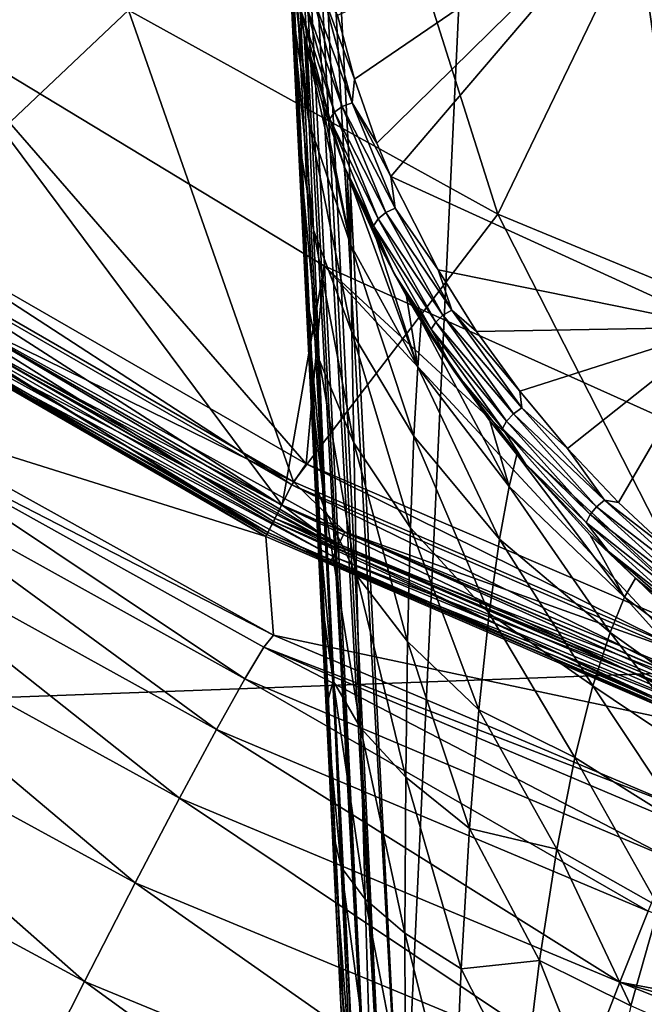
# Model space of a CAD drawing. Header units: metres. Extents: x -109 to 109, y -144 to 54.
# Tile 78 of 150: x -12.71 to -8.95, y -51.08 to -45.15. Entities that reach past the tile are written whole.
import ezdxf

# ---------------------------------------------------------------- set-up
doc = ezdxf.new("R2010")
doc.units = ezdxf.units.M
doc.layers.add('solid_20062313_XXX', color=7, linetype='CONTINUOUS')

msp = doc.modelspace()

# ---------------------------------------------------------------- linework, layer by layer
at = {"layer": 'solid_20062313_XXX'}
for points in [[(-18.923677, -35.040936, -19.255531), (-0.037755, -34.693718, -19.326387), (-0.037755, -48.760548, -19.140852)], [(-18.923677, -49.454903, -19.060717), (-18.923677, -35.040936, -19.255531), (-0.037755, -48.760548, -19.140852)], [(-11.253239, -38.902714, 78.197151), (-11.295163, -38.906826, 78.140244), (-10.579098, -52.569576, 78.6259)], [(-11.203801, -38.898468, 78.247452), (-11.253239, -38.902714, 78.197151), (-10.492484, -52.563084, 78.705673)], [(-11.253239, -38.902714, 78.197151), (-10.579098, -52.569576, 78.6259), (-10.492484, -52.563084, 78.705673)], [(-11.147755, -38.894165, 78.290268), (-11.203801, -38.898468, 78.247452), (-10.492484, -52.563084, 78.705673)], [(-11.147755, -38.894165, 78.290268), (-10.402164, -52.308434, 78.755814), (-11.086201, -38.890335, 78.324753)], [(-11.147755, -38.894165, 78.290268), (-10.492484, -52.563084, 78.705673), (-10.402164, -52.308434, 78.755814)], [(-10.402164, -52.308434, 78.755814), (-9.775274, -38.889683, 78.899155), (-11.086201, -38.890335, 78.324753)], [(-7.881042, -52.555065, 79.652817), (-9.775274, -38.889683, 78.899155), (-10.402164, -52.308434, 78.755814)], [(-7.881042, -52.555065, 79.652817), (-8.434456, -38.889347, 79.400658), (-9.775274, -38.889683, 78.899155)], [(-11.367565, -38.917492, 77.942955), (-11.372429, -38.920265, 77.872513), (-10.685364, -52.58062, 78.417473)], [(-10.785882, -50.827209, 71.185501), (-10.749084, -51.57029, 78.271935), (-11.372429, -38.920265, 77.872513)], [(-10.685364, -52.58062, 78.417473), (-11.372429, -38.920265, 77.872513), (-10.749084, -51.57029, 78.271935)], [(-10.825106, -50.03149, 70.615822), (-10.785882, -50.827209, 71.185501), (-11.372429, -38.920265, 77.872513)], [(-10.861761, -49.287914, 70.021667), (-10.825106, -50.03149, 70.615822), (-11.372429, -38.920265, 77.872513)], [(-10.896042, -48.592545, 69.403336), (-10.861761, -49.287914, 70.021667), (-11.372429, -38.920265, 77.872513)], [(-10.927948, -47.945374, 68.763168), (-10.896042, -48.592545, 69.403336), (-11.372429, -38.920265, 77.872513)], [(-10.957494, -47.3461, 68.102982), (-10.927948, -47.945374, 68.763168), (-11.372429, -38.920265, 77.872513)], [(-10.984701, -46.794304, 67.424828), (-10.957494, -47.3461, 68.102982), (-11.372429, -38.920265, 77.872513)], [(-11.032178, -45.831543, 66.022934), (-10.984701, -46.794304, 67.424828), (-11.372429, -38.920265, 77.872513)], [(-11.070583, -45.052883, 64.569382), (-11.032178, -45.831543, 66.022934), (-11.372429, -38.920265, 77.872513)], [(-11.352905, -38.914295, 78.011703), (-11.367565, -38.917492, 77.942955), (-10.685364, -52.58062, 78.417473)], [(-11.328504, -38.910702, 78.078224), (-11.352905, -38.914295, 78.011703), (-10.644606, -52.575531, 78.528023)], [(-11.352905, -38.914295, 78.011703), (-10.685364, -52.58062, 78.417473), (-10.644606, -52.575531, 78.528023)], [(-11.295163, -38.906826, 78.140244), (-11.328504, -38.910702, 78.078224), (-10.579098, -52.569576, 78.6259)], [(-11.328504, -38.910702, 78.078224), (-10.644606, -52.575531, 78.528023), (-10.579098, -52.569576, 78.6259)], [(-6.830996, -45.22459, 63.887486), (-8.971278, -44.328865, 63.88702), (-7.728386, -42.175247, 65.942947)], [(-10.832715, -43.149166, 63.046638), (-12.051923, -45.089523, 60.597317), (-9.828606, -46.31831, 60.597317)], [(-8.834315, -44.253643, 63.046638), (-10.832715, -43.149166, 63.046638), (-9.828606, -46.31831, 60.597317)], [(-12.051923, -45.089523, 60.597317), (-14.12368, -43.619534, 60.597317), (-13.54108, -46.497234, 57.917698)], [(-8.834315, -44.253643, 63.046638), (-9.828606, -46.31831, 60.597317), (-7.481688, -47.290436, 60.597317)], [(-10.691954, -45.504677, 62.040375), (-10.793217, -45.119869, 62.351589), (-8.971278, -44.328865, 63.88702)], [(-10.557144, -45.890202, 61.73341), (-10.691954, -45.504677, 62.040375), (-8.971278, -44.328865, 63.88702)], [(-10.472834, -46.092464, 61.574272), (-10.557144, -45.890202, 61.73341), (-8.971278, -44.328865, 63.88702)], [(-8.488545, -46.999413, 61.57909), (-10.472834, -46.092464, 61.574272), (-8.971278, -44.328865, 63.88702)], [(-8.488545, -46.999413, 61.57909), (-8.971278, -44.328865, 63.88702), (-6.830996, -45.22459, 63.887486)], [(-10.965374, -45.771496, 63.877079), (-11.070583, -45.052883, 64.569382), (-11.099886, -44.458984, 63.08667)], [(-11.064218, -44.847057, 62.767883), (-10.965374, -45.771496, 63.877079), (-11.099886, -44.458984, 63.08667)], [(-11.064218, -44.847057, 62.767883), (-10.994859, -45.239616, 62.450756), (-10.965374, -45.771496, 63.877079)], [(-11.014176, -45.089638, 62.505615), (-10.994859, -45.239616, 62.450756), (-11.064218, -44.847057, 62.767883)], [(-10.87794, -45.003967, 62.433331), (-10.706648, -45.648815, 61.912018), (-10.937652, -45.020908, 62.43985)], [(-10.87794, -45.003967, 62.433331), (-10.793217, -45.119869, 62.351589), (-10.691954, -45.504677, 62.040375)], [(-10.87794, -45.003967, 62.433331), (-10.691954, -45.504677, 62.040375), (-10.706648, -45.648815, 61.912018)], [(-10.938631, -46.413906, 65.277435), (-11.032178, -45.831543, 66.022934), (-11.070583, -45.052883, 64.569382)], [(-10.965374, -45.771496, 63.877079), (-10.938631, -46.413906, 65.277435), (-11.070583, -45.052883, 64.569382)], [(-10.985845, -45.051212, 62.46542), (-10.812295, -45.704567, 61.937233), (-11.014176, -45.089638, 62.505615)], [(-10.937652, -45.020908, 62.43985), (-10.765074, -45.670597, 61.914619), (-10.985845, -45.051212, 62.46542)], [(-10.765074, -45.670597, 61.914619), (-10.812295, -45.704567, 61.937233), (-10.985845, -45.051212, 62.46542)], [(-10.706648, -45.648815, 61.912018), (-10.765074, -45.670597, 61.914619), (-10.937652, -45.020908, 62.43985)], [(-12.051923, -45.089523, 60.597317), (-13.54108, -46.497234, 57.917698), (-11.059366, -47.93005, 57.917698)], [(-9.828606, -46.31831, 60.597317), (-12.051923, -45.089523, 60.597317), (-11.059366, -47.93005, 57.917698)], [(-11.014176, -45.089638, 62.505615), (-10.840137, -45.744843, 61.975933), (-10.994859, -45.239616, 62.450756)], [(-10.812295, -45.704567, 61.937233), (-10.840137, -45.744843, 61.975933), (-11.014176, -45.089638, 62.505615)], [(-11.126717, -48.070873, 44.400002), (-13.624422, -46.629223, 44.400002), (-13.292785, -45.166759, 44.400002)], [(-13.292641, -45.166885, 43.900002), (-13.452832, -46.398331, 43.900002), (-10.982785, -47.821785, 43.900002)], [(-13.292785, -45.166759, 44.400002), (-13.292641, -45.166885, 43.900002), (-10.874597, -46.628613, 43.900002)], [(-10.874592, -46.628632, 44.400002), (-13.292785, -45.166759, 44.400002), (-10.874597, -46.628613, 43.900002)], [(-11.126717, -48.070873, 44.400002), (-13.292785, -45.166759, 44.400002), (-10.874592, -46.628632, 44.400002)], [(-10.874597, -46.628613, 43.900002), (-13.292641, -45.166885, 43.900002), (-10.982785, -47.821785, 43.900002)], [(-10.994859, -45.239616, 62.450756), (-10.985235, -45.282654, 62.416325), (-10.965374, -45.771496, 63.877079)], [(-10.840137, -45.744843, 61.975933), (-10.985235, -45.282654, 62.416325), (-10.994859, -45.239616, 62.450756)], [(-10.713268, -46.504326, 63.166134), (-10.965374, -45.771496, 63.877079), (-10.985235, -45.282654, 62.416325)], [(-10.713268, -46.504326, 63.166134), (-10.985235, -45.282654, 62.416325), (-10.884894, -45.656334, 62.119965)], [(-10.840137, -45.744843, 61.975933), (-10.884894, -45.656334, 62.119965), (-10.985235, -45.282654, 62.416325)], [(-10.706648, -45.648815, 61.912018), (-10.691954, -45.504677, 62.040375), (-10.557144, -45.890202, 61.73341)], [(-10.754131, -46.030262, 61.828075), (-10.713268, -46.504326, 63.166134), (-10.884894, -45.656334, 62.119965)], [(-10.840137, -45.744843, 61.975933), (-10.754131, -46.030262, 61.828075), (-10.884894, -45.656334, 62.119965)], [(-10.706648, -45.648815, 61.912018), (-10.447544, -46.282024, 61.413113), (-10.765074, -45.670597, 61.914619)], [(-10.706648, -45.648815, 61.912018), (-10.557144, -45.890202, 61.73341), (-10.472834, -46.092464, 61.574272)], [(-10.706648, -45.648815, 61.912018), (-10.472834, -46.092464, 61.574272), (-10.447544, -46.282024, 61.413113)], [(-10.812295, -45.704567, 61.937233), (-10.549841, -46.34597, 61.431873), (-10.840137, -45.744843, 61.975933)], [(-10.765074, -45.670597, 61.914619), (-10.504066, -46.308468, 61.412048), (-10.812295, -45.704567, 61.937233)], [(-10.504066, -46.308468, 61.412048), (-10.549841, -46.34597, 61.431873), (-10.812295, -45.704567, 61.937233)], [(-10.447544, -46.282024, 61.413113), (-10.504066, -46.308468, 61.412048), (-10.765074, -45.670597, 61.914619)], [(-10.706995, -47.029633, 64.542946), (-10.938631, -46.413906, 65.277435), (-10.965374, -45.771496, 63.877079)], [(-10.713268, -46.504326, 63.166134), (-10.706995, -47.029633, 64.542946), (-10.965374, -45.771496, 63.877079)], [(-10.840137, -45.744843, 61.975933), (-10.576945, -46.388042, 61.469158), (-10.754131, -46.030262, 61.828075)], [(-10.549841, -46.34597, 61.431873), (-10.576945, -46.388042, 61.469158), (-10.840137, -45.744843, 61.975933)], [(-10.905388, -47.196476, 66.60202), (-10.984701, -46.794304, 67.424828), (-11.032178, -45.831543, 66.022934)], [(-10.938631, -46.413906, 65.277435), (-10.905388, -47.196476, 66.60202), (-11.032178, -45.831543, 66.022934)], [(-10.754131, -46.030262, 61.828075), (-10.73632, -46.075264, 61.79327), (-10.713268, -46.504326, 63.166134)], [(-10.576945, -46.388042, 61.469158), (-10.73632, -46.075264, 61.79327), (-10.754131, -46.030262, 61.828075)], [(-10.73632, -46.075264, 61.79327), (-10.715452, -46.126598, 61.753632), (-10.713268, -46.504326, 63.166134)], [(-10.451612, -46.679478, 61.322388), (-10.715452, -46.126598, 61.753632), (-10.73632, -46.075264, 61.79327)], [(-10.576945, -46.388042, 61.469158), (-10.451612, -46.679478, 61.322388), (-10.73632, -46.075264, 61.79327)], [(-10.311447, -47.239311, 62.485008), (-10.713268, -46.504326, 63.166134), (-10.715452, -46.126598, 61.753632)], [(-10.311447, -47.239311, 62.485008), (-10.715452, -46.126598, 61.753632), (-10.559753, -46.471645, 61.489391)], [(-10.451612, -46.679478, 61.322388), (-10.559753, -46.471645, 61.489391), (-10.715452, -46.126598, 61.753632)], [(-10.188372, -46.653275, 61.139942), (-10.472834, -46.092464, 61.574272), (-8.488545, -46.999413, 61.57909)], [(-10.447544, -46.282024, 61.413113), (-10.472834, -46.092464, 61.574272), (-10.188372, -46.653275, 61.139942)], [(-10.504066, -46.308468, 61.412048), (-10.159308, -46.927189, 60.937016), (-10.549841, -46.34597, 61.431873)], [(-10.447544, -46.282024, 61.413113), (-10.105268, -46.896294, 60.941498), (-10.504066, -46.308468, 61.412048)], [(-10.105268, -46.896294, 60.941498), (-10.159308, -46.927189, 60.937016), (-10.504066, -46.308468, 61.412048)], [(-10.447544, -46.282024, 61.413113), (-10.188372, -46.653275, 61.139942), (-10.105268, -46.896294, 60.941498)], [(-9.828606, -46.31831, 60.597317), (-11.059366, -47.93005, 57.917698), (-8.42811, -49.06506, 57.917698)], [(-10.549841, -46.34597, 61.431873), (-10.203195, -46.968082, 60.954235), (-10.576945, -46.388042, 61.469158)], [(-10.159308, -46.927189, 60.937016), (-10.203195, -46.968082, 60.954235), (-10.549841, -46.34597, 61.431873)], [(-7.481688, -47.290436, 60.597317), (-9.828606, -46.31831, 60.597317), (-8.42811, -49.06506, 57.917698)], [(-13.552582, -46.514702, 43.876331), (-11.068769, -47.94873, 43.876331), (-13.452832, -46.398331, 43.900002)], [(-11.068769, -47.94873, 43.876331), (-10.982785, -47.821785, 43.900002), (-13.452832, -46.398331, 43.900002)], [(-10.695786, -47.694839, 65.86631), (-10.905388, -47.196476, 66.60202), (-10.938631, -46.413906, 65.277435)], [(-10.706995, -47.029633, 64.542946), (-10.695786, -47.694839, 65.86631), (-10.938631, -46.413906, 65.277435)], [(-10.576945, -46.388042, 61.469158), (-10.22933, -47.011894, 60.990185), (-10.451612, -46.679478, 61.322388)], [(-10.203195, -46.968082, 60.954235), (-10.22933, -47.011894, 60.990185), (-10.576945, -46.388042, 61.469158)], [(-10.378729, -46.812672, 61.232212), (-10.311447, -47.239311, 62.485008), (-10.559753, -46.471645, 61.489391)], [(-10.451612, -46.679478, 61.322388), (-10.378729, -46.812672, 61.232212), (-10.559753, -46.471645, 61.489391)], [(-13.628277, -46.629787, 43.807476), (-11.13059, -48.071827, 43.807476), (-13.552582, -46.514702, 43.876331)], [(-11.13059, -48.071827, 43.807476), (-11.068769, -47.94873, 43.876331), (-13.552582, -46.514702, 43.876331)], [(-13.181622, -46.887432, 57.664677), (-11.059366, -47.93005, 57.917698), (-13.54108, -46.497234, 57.917698)], [(-10.333957, -47.654659, 63.83448), (-10.706995, -47.029633, 64.542946), (-10.713268, -46.504326, 63.166134)], [(-10.311447, -47.239311, 62.485008), (-10.333957, -47.654659, 63.83448), (-10.713268, -46.504326, 63.166134)], [(-13.688867, -46.721909, 43.699963), (-11.180076, -48.170361, 43.699963), (-13.628277, -46.629787, 43.807476)], [(-11.180076, -48.170361, 43.699963), (-11.13059, -48.071827, 43.807476), (-13.628277, -46.629787, 43.807476)], [(-13.23432, -46.971298, 44.415329), (-13.624422, -46.629223, 44.400002), (-11.126717, -48.070873, 44.400002)], [(-8.478273, -49.212902, 44.400002), (-11.126717, -48.070873, 44.400002), (-10.874592, -46.628632, 44.400002)], [(-10.874597, -46.628613, 43.900002), (-10.982785, -47.821785, 43.900002), (-8.362534, -48.949402, 43.900002)], [(-8.298294, -47.788181, 43.900002), (-10.874597, -46.628613, 43.900002), (-8.362534, -48.949402, 43.900002)], [(-10.874592, -46.628632, 44.400002), (-10.874597, -46.628613, 43.900002), (-8.298294, -47.788181, 43.900002)], [(-8.297633, -47.788418, 44.400002), (-10.874592, -46.628632, 44.400002), (-8.298294, -47.788181, 43.900002)], [(-8.478273, -49.212902, 44.400002), (-10.874592, -46.628632, 44.400002), (-8.297633, -47.788418, 44.400002)], [(-9.956794, -47.024467, 60.85825), (-10.188372, -46.653275, 61.139942), (-8.488545, -46.999413, 61.57909)], [(-10.105268, -46.896294, 60.941498), (-10.188372, -46.653275, 61.139942), (-9.956794, -47.024467, 60.85825)], [(-13.736742, -46.794735, 44.601746), (-11.219172, -48.248253, 44.601746), (-13.676782, -46.70356, 57.106159)], [(-13.728603, -46.782326, 43.563995), (-11.21253, -48.234982, 43.563995), (-13.688867, -46.721909, 43.699963)], [(-11.21253, -48.234982, 43.563995), (-11.180076, -48.170361, 43.699963), (-13.688867, -46.721909, 43.699963)], [(-11.219172, -48.248253, 44.601746), (-11.170199, -48.150734, 57.106159), (-13.676782, -46.70356, 57.106159)], [(-13.225986, -46.958035, 57.39056), (-13.676782, -46.70356, 57.106159), (-11.170199, -48.150734, 57.106159)], [(-10.092505, -47.26342, 60.878555), (-10.378729, -46.812672, 61.232212), (-10.451612, -46.679478, 61.322388)], [(-10.22933, -47.011894, 60.990185), (-10.092505, -47.26342, 60.878555), (-10.451612, -46.679478, 61.322388)], [(-13.728603, -46.782326, 43.563995), (-13.743708, -46.805294, 43.41309), (-11.224865, -48.259548, 43.41309)], [(-13.728603, -46.782326, 43.563995), (-11.224865, -48.259548, 43.41309), (-11.21253, -48.234982, 43.563995)], [(-13.572325, -47.522587, 23.907578), (-11.224865, -48.259548, 43.41309), (-13.743708, -46.805294, 43.41309)], [(-13.292034, -47.063152, 44.524673), (-11.219172, -48.248253, 44.601746), (-13.736742, -46.794735, 44.601746)], [(-10.866047, -48.106152, 67.840324), (-10.957494, -47.3461, 68.102982), (-10.984701, -46.794304, 67.424828)], [(-10.905388, -47.196476, 66.60202), (-10.866047, -48.106152, 67.840324), (-10.984701, -46.794304, 67.424828)], [(-10.378729, -46.812672, 61.232212), (-10.290291, -46.96254, 61.120407), (-10.311447, -47.239311, 62.485008)], [(-10.092505, -47.26342, 60.878555), (-10.290291, -46.96254, 61.120407), (-10.378729, -46.812672, 61.232212)], [(-13.225986, -46.958035, 57.39056), (-10.786079, -48.306522, 57.39056), (-13.181622, -46.887432, 57.664677)], [(-13.181622, -46.887432, 57.664677), (-10.7499, -48.231396, 57.664677), (-11.059366, -47.93005, 57.917698)], [(-10.786079, -48.306522, 57.39056), (-10.7499, -48.231396, 57.664677), (-13.181622, -46.887432, 57.664677)], [(-10.105268, -46.896294, 60.941498), (-9.684162, -47.484882, 60.502033), (-10.159308, -46.927189, 60.937016)], [(-10.105268, -46.896294, 60.941498), (-9.956794, -47.024467, 60.85825), (-9.696264, -47.38443, 60.589878)], [(-10.105268, -46.896294, 60.941498), (-9.696264, -47.38443, 60.589878), (-9.684162, -47.484882, 60.502033)], [(-13.225986, -46.958035, 57.39056), (-11.170199, -48.150734, 57.106159), (-10.786079, -48.306522, 57.39056)], [(-9.761241, -47.957695, 61.855686), (-10.311447, -47.239311, 62.485008), (-10.290291, -46.96254, 61.120407)], [(-9.761241, -47.957695, 61.855686), (-10.290291, -46.96254, 61.120407), (-9.877887, -47.562538, 60.681293)], [(-10.092505, -47.26342, 60.878555), (-9.877887, -47.562538, 60.681293), (-10.290291, -46.96254, 61.120407)], [(-10.159308, -46.927189, 60.937016), (-9.735141, -47.520058, 60.494354), (-10.203195, -46.968082, 60.954235)], [(-9.684162, -47.484882, 60.502033), (-9.735141, -47.520058, 60.494354), (-10.159308, -46.927189, 60.937016)], [(-13.269002, -47.026497, 44.459141), (-10.821159, -48.379368, 44.459141), (-13.292034, -47.063152, 44.524673)], [(-13.23432, -46.971298, 44.415329), (-10.792875, -48.320637, 44.415329), (-13.269002, -47.026497, 44.459141)], [(-10.792875, -48.320637, 44.415329), (-10.821159, -48.379368, 44.459141), (-13.269002, -47.026497, 44.459141)], [(-13.23432, -46.971298, 44.415329), (-11.126717, -48.070873, 44.400002), (-10.792875, -48.320637, 44.415329)], [(-10.203195, -46.968082, 60.954235), (-9.776698, -47.564205, 60.509144), (-10.22933, -47.011894, 60.990185)], [(-10.22933, -47.011894, 60.990185), (-9.801641, -47.609688, 60.543846), (-10.092505, -47.26342, 60.878555)], [(-9.776698, -47.564205, 60.509144), (-9.801641, -47.609688, 60.543846), (-10.22933, -47.011894, 60.990185)], [(-9.735141, -47.520058, 60.494354), (-9.776698, -47.564205, 60.509144), (-10.203195, -46.968082, 60.954235)], [(-9.696264, -47.38443, 60.589878), (-9.956794, -47.024467, 60.85825), (-8.488545, -46.999413, 61.57909)], [(-9.409973, -47.729248, 60.337818), (-9.696264, -47.38443, 60.589878), (-8.488545, -46.999413, 61.57909)], [(-9.102395, -48.054871, 60.105053), (-9.409973, -47.729248, 60.337818), (-8.488545, -46.999413, 61.57909)], [(-8.778256, -48.35807, 59.89397), (-9.102395, -48.054871, 60.105053), (-8.488545, -46.999413, 61.57909)], [(-13.292034, -47.063152, 44.524673), (-10.839943, -48.418373, 44.524673), (-11.219172, -48.248253, 44.601746)], [(-10.821159, -48.379368, 44.459141), (-10.839943, -48.418373, 44.524673), (-13.292034, -47.063152, 44.524673)], [(-10.355042, -48.206718, 65.151474), (-10.695786, -47.694839, 65.86631), (-10.706995, -47.029633, 64.542946)], [(-10.333957, -47.654659, 63.83448), (-10.355042, -48.206718, 65.151474), (-10.706995, -47.029633, 64.542946)], [(-10.678971, -48.492264, 67.12352), (-10.866047, -48.106152, 67.840324), (-10.905388, -47.196476, 66.60202)], [(-10.695786, -47.694839, 65.86631), (-10.678971, -48.492264, 67.12352), (-10.905388, -47.196476, 66.60202)], [(-9.818624, -48.275204, 63.175625), (-10.333957, -47.654659, 63.83448), (-10.311447, -47.239311, 62.485008)], [(-9.761241, -47.957695, 61.855686), (-9.818624, -48.275204, 63.175625), (-10.311447, -47.239311, 62.485008)], [(-9.662398, -47.82177, 60.465805), (-9.877887, -47.562538, 60.681293), (-10.092505, -47.26342, 60.878555)], [(-9.801641, -47.609688, 60.543846), (-9.662398, -47.82177, 60.465805), (-10.092505, -47.26342, 60.878555)], [(-10.866047, -48.106152, 67.840324), (-10.927948, -47.945374, 68.763168), (-10.957494, -47.3461, 68.102982)], [(-9.684162, -47.484882, 60.502033), (-9.696264, -47.38443, 60.589878), (-9.409973, -47.729248, 60.337818)], [(-9.684162, -47.484882, 60.502033), (-9.187913, -48.041119, 60.100266), (-9.735141, -47.520058, 60.494354)], [(-9.684162, -47.484882, 60.502033), (-9.409973, -47.729248, 60.337818), (-9.187913, -48.041119, 60.100266)], [(-13.640981, -47.587685, 23.035061), (-11.178526, -48.854813, 23.821781), (-13.572325, -47.522587, 23.907578)], [(-13.572325, -47.522587, 23.907578), (-11.178526, -48.854813, 23.821781), (-11.224865, -48.259548, 43.41309)], [(-9.735141, -47.520058, 60.494354), (-9.235204, -48.080421, 60.089603), (-9.776698, -47.564205, 60.509144)], [(-9.187913, -48.041119, 60.100266), (-9.235204, -48.080421, 60.089603), (-9.735141, -47.520058, 60.494354)], [(-11.352686, -49.117188, 22.119818), (-13.640981, -47.587685, 23.035061), (-13.781066, -47.767632, 22.187572)], [(-11.236856, -48.926395, 22.958673), (-11.178526, -48.854813, 23.821781), (-13.640981, -47.587685, 23.035061)], [(-11.352686, -49.117188, 22.119818), (-11.236856, -48.926395, 22.958673), (-13.640981, -47.587685, 23.035061)], [(-9.714385, -47.766811, 60.535053), (-9.761241, -47.957695, 61.855686), (-9.877887, -47.562538, 60.681293)], [(-9.662398, -47.82177, 60.465805), (-9.714385, -47.766811, 60.535053), (-9.877887, -47.562538, 60.681293)], [(-9.776698, -47.564205, 60.509144), (-9.273968, -48.127701, 60.102135), (-9.801641, -47.609688, 60.543846)], [(-9.801641, -47.609688, 60.543846), (-9.297494, -48.17477, 60.135689), (-9.662398, -47.82177, 60.465805)], [(-9.273968, -48.127701, 60.102135), (-9.297494, -48.17477, 60.135689), (-9.801641, -47.609688, 60.543846)], [(-9.235204, -48.080421, 60.089603), (-9.273968, -48.127701, 60.102135), (-9.776698, -47.564205, 60.509144)], [(-9.880986, -48.723019, 64.481354), (-10.355042, -48.206718, 65.151474), (-10.333957, -47.654659, 63.83448)], [(-9.818624, -48.275204, 63.175625), (-9.880986, -48.723019, 64.481354), (-10.333957, -47.654659, 63.83448)], [(-10.372243, -48.893082, 66.421829), (-10.678971, -48.492264, 67.12352), (-10.695786, -47.694839, 65.86631)], [(-10.355042, -48.206718, 65.151474), (-10.372243, -48.893082, 66.421829), (-10.695786, -47.694839, 65.86631)], [(-9.187913, -48.041119, 60.100266), (-9.409973, -47.729248, 60.337818), (-9.102395, -48.054871, 60.105053)], [(-11.52324, -49.422592, 21.325378), (-13.781066, -47.767632, 22.187572), (-13.989144, -48.057999, 21.385931)], [(-11.52324, -49.422592, 21.325378), (-11.352686, -49.117188, 22.119818), (-13.781066, -47.767632, 22.187572)], [(-9.065693, -48.625351, 61.230476), (-9.761241, -47.957695, 61.855686), (-9.714385, -47.766811, 60.535053)], [(-9.065693, -48.625351, 61.230476), (-9.714385, -47.766811, 60.535053), (-9.272731, -48.25119, 60.196018)], [(-9.662398, -47.82177, 60.465805), (-9.272731, -48.25119, 60.196018), (-9.714385, -47.766811, 60.535053)], [(-11.068769, -47.94873, 43.876331), (-8.435269, -49.084713, 43.876331), (-10.982785, -47.821785, 43.900002)], [(-8.435269, -49.084713, 43.876331), (-8.362534, -48.949402, 43.900002), (-10.982785, -47.821785, 43.900002)], [(-9.164186, -48.348709, 60.089241), (-9.272731, -48.25119, 60.196018), (-9.662398, -47.82177, 60.465805)], [(-9.297494, -48.17477, 60.135689), (-9.164186, -48.348709, 60.089241), (-9.662398, -47.82177, 60.465805)], [(-11.13059, -48.071827, 43.807476), (-8.482382, -49.214153, 43.807476), (-11.068769, -47.94873, 43.876331)], [(-8.482382, -49.214153, 43.807476), (-8.435269, -49.084713, 43.876331), (-11.068769, -47.94873, 43.876331)], [(-10.7499, -48.231396, 57.664677), (-8.42811, -49.06506, 57.917698), (-11.059366, -47.93005, 57.917698)], [(-10.821117, -49.12912, 68.984634), (-10.896042, -48.592545, 69.403336), (-10.927948, -47.945374, 68.763168)], [(-10.866047, -48.106152, 67.840324), (-10.821117, -49.12912, 68.984634), (-10.927948, -47.945374, 68.763168)], [(-9.153724, -48.839016, 62.445713), (-9.818624, -48.275204, 63.175625), (-9.761241, -47.957695, 61.855686)], [(-9.065693, -48.625351, 61.230476), (-9.153724, -48.839016, 62.445713), (-9.761241, -47.957695, 61.855686)], [(-11.744421, -49.835278, 20.594442), (-13.989144, -48.057999, 21.385931), (-14.260105, -48.451656, 20.649824)], [(-11.744421, -49.835278, 20.594442), (-11.52324, -49.422592, 21.325378), (-13.989144, -48.057999, 21.385931)], [(-11.180076, -48.170361, 43.699963), (-8.520094, -49.317764, 43.699963), (-11.13059, -48.071827, 43.807476)], [(-8.520094, -49.317764, 43.699963), (-8.482382, -49.214153, 43.807476), (-11.13059, -48.071827, 43.807476)], [(-10.792875, -48.320637, 44.415329), (-11.126717, -48.070873, 44.400002), (-8.478273, -49.212902, 44.400002)], [(-9.235204, -48.080421, 60.089603), (-8.662274, -48.601032, 59.729839), (-9.273968, -48.127701, 60.102135)], [(-9.187913, -48.041119, 60.100266), (-8.619435, -48.55769, 59.743294), (-9.235204, -48.080421, 60.089603)], [(-8.619435, -48.55769, 59.743294), (-8.662274, -48.601032, 59.729839), (-9.235204, -48.080421, 60.089603)], [(-9.187913, -48.041119, 60.100266), (-9.102395, -48.054871, 60.105053), (-8.778256, -48.35807, 59.89397)], [(-9.187913, -48.041119, 60.100266), (-8.778256, -48.35807, 59.89397), (-8.619435, -48.55769, 59.743294)], [(-11.219172, -48.248253, 44.601746), (-8.549879, -49.39967, 44.601746), (-11.170199, -48.150734, 57.106159)], [(-8.549879, -49.39967, 44.601746), (-8.512573, -49.297119, 57.106159), (-11.170199, -48.150734, 57.106159)], [(-10.786079, -48.306522, 57.39056), (-11.170199, -48.150734, 57.106159), (-8.512573, -49.297119, 57.106159)], [(-10.6562, -49.412498, 68.303909), (-10.821117, -49.12912, 68.984634), (-10.866047, -48.106152, 67.840324)], [(-10.678971, -48.492264, 67.12352), (-10.6562, -49.412498, 68.303909), (-10.866047, -48.106152, 67.840324)], [(-9.273968, -48.127701, 60.102135), (-8.697697, -48.651344, 59.740276), (-9.297494, -48.17477, 60.135689)], [(-8.662274, -48.601032, 59.729839), (-8.697697, -48.651344, 59.740276), (-9.273968, -48.127701, 60.102135)], [(-11.21253, -48.234982, 43.563995), (-8.544827, -49.385715, 43.563995), (-11.180076, -48.170361, 43.699963)], [(-8.544827, -49.385715, 43.563995), (-8.520094, -49.317764, 43.699963), (-11.180076, -48.170361, 43.699963)], [(-9.943091, -49.303833, 65.758247), (-10.372243, -48.893082, 66.421829), (-10.355042, -48.206718, 65.151474)], [(-9.880986, -48.723019, 64.481354), (-9.943091, -49.303833, 65.758247), (-10.355042, -48.206718, 65.151474)], [(-9.297494, -48.17477, 60.135689), (-8.71957, -48.699913, 59.772793), (-9.164186, -48.348709, 60.089241)], [(-8.697697, -48.651344, 59.740276), (-8.71957, -48.699913, 59.772793), (-9.297494, -48.17477, 60.135689)], [(-11.21253, -48.234982, 43.563995), (-11.224865, -48.259548, 43.41309), (-8.554226, -49.411549, 43.41309)], [(-11.178526, -48.854813, 23.821781), (-8.554226, -49.411549, 43.41309), (-11.224865, -48.259548, 43.41309)], [(-10.839943, -48.418373, 44.524673), (-8.549879, -49.39967, 44.601746), (-11.219172, -48.248253, 44.601746)], [(-11.21253, -48.234982, 43.563995), (-8.554226, -49.411549, 43.41309), (-8.544827, -49.385715, 43.563995)], [(-10.786079, -48.306522, 57.39056), (-8.210531, -49.373352, 57.39056), (-10.7499, -48.231396, 57.664677)], [(-10.7499, -48.231396, 57.664677), (-8.182991, -49.294643, 57.664677), (-8.42811, -49.06506, 57.917698)], [(-8.210531, -49.373352, 57.39056), (-8.182991, -49.294643, 57.664677), (-10.7499, -48.231396, 57.664677)], [(-8.999692, -48.511314, 60.019455), (-9.065693, -48.625351, 61.230476), (-9.272731, -48.25119, 60.196018)], [(-9.164186, -48.348709, 60.089241), (-8.999692, -48.511314, 60.019455), (-9.272731, -48.25119, 60.196018)], [(-10.792875, -48.320637, 44.415329), (-8.215705, -49.388138, 44.415329), (-10.821159, -48.379368, 44.459141)], [(-10.792875, -48.320637, 44.415329), (-8.478273, -49.212902, 44.400002), (-8.215705, -49.388138, 44.415329)], [(-10.786079, -48.306522, 57.39056), (-8.512573, -49.297119, 57.106159), (-8.210531, -49.373352, 57.39056)], [(-9.256439, -49.158886, 63.661655), (-9.880986, -48.723019, 64.481354), (-9.818624, -48.275204, 63.175625)], [(-9.153724, -48.839016, 62.445713), (-9.256439, -49.158886, 63.661655), (-9.818624, -48.275204, 63.175625)], [(-10.821159, -48.379368, 44.459141), (-8.237235, -49.449665, 44.459141), (-10.839943, -48.418373, 44.524673)], [(-8.215705, -49.388138, 44.415329), (-8.237235, -49.449665, 44.459141), (-10.821159, -48.379368, 44.459141)], [(-8.599949, -48.837723, 59.755512), (-8.999692, -48.511314, 60.019455), (-9.164186, -48.348709, 60.089241)], [(-8.71957, -48.699913, 59.772793), (-8.599949, -48.837723, 59.755512), (-9.164186, -48.348709, 60.089241)], [(-10.839943, -48.418373, 44.524673), (-8.251534, -49.490528, 44.524673), (-8.549879, -49.39967, 44.601746)], [(-8.237235, -49.449665, 44.459141), (-8.251534, -49.490528, 44.524673), (-10.839943, -48.418373, 44.524673)], [(-12.010915, -50.345322, 19.944574), (-14.260105, -48.451656, 20.649824), (-14.587293, -48.938938, 19.997332)], [(-12.010915, -50.345322, 19.944574), (-11.744421, -49.835278, 20.594442), (-14.260105, -48.451656, 20.649824)], [(-10.383647, -49.709465, 67.632866), (-10.6562, -49.412498, 68.303909), (-10.678971, -48.492264, 67.12352)], [(-10.372243, -48.893082, 66.421829), (-10.383647, -49.709465, 67.632866), (-10.678971, -48.492264, 67.12352)], [(-8.249817, -49.237148, 60.790756), (-9.065693, -48.625351, 61.230476), (-8.999692, -48.511314, 60.019455)], [(-8.249817, -49.237148, 60.790756), (-8.999692, -48.511314, 60.019455), (-8.59758, -48.850624, 59.79631)], [(-8.599949, -48.837723, 59.755512), (-8.59758, -48.850624, 59.79631), (-8.999692, -48.511314, 60.019455)], [(-10.821117, -49.12912, 68.984634), (-10.861761, -49.287914, 70.021667), (-10.896042, -48.592545, 69.403336)], [(-8.372212, -49.397064, 61.985046), (-9.153724, -48.839016, 62.445713), (-9.065693, -48.625351, 61.230476)], [(-8.249817, -49.237148, 60.790756), (-8.372212, -49.397064, 61.985046), (-9.065693, -48.625351, 61.230476)], [(-9.36565, -49.59153, 64.867096), (-9.943091, -49.303833, 65.758247), (-9.880986, -48.723019, 64.481354)], [(-9.256439, -49.158886, 63.661655), (-9.36565, -49.59153, 64.867096), (-9.880986, -48.723019, 64.481354)], [(-18.923677, -49.454903, -19.060717), (-0.037755, -48.760548, -19.140852), (-0.037856, -62.822567, -18.831713)], [(-11.236856, -48.926395, 22.958673), (-8.654307, -49.923046, 23.745659), (-11.178526, -48.854813, 23.821781)], [(-11.178526, -48.854813, 23.821781), (-8.654307, -49.923046, 23.745659), (-8.554226, -49.411549, 43.41309)], [(-8.523262, -49.653114, 63.185654), (-9.256439, -49.158886, 63.661655), (-9.153724, -48.839016, 62.445713)], [(-8.372212, -49.397064, 61.985046), (-8.523262, -49.653114, 63.185654), (-9.153724, -48.839016, 62.445713)], [(-10.000571, -50.018719, 66.992729), (-10.383647, -49.709465, 67.632866), (-10.372243, -48.893082, 66.421829)], [(-9.943091, -49.303833, 65.758247), (-10.000571, -50.018719, 66.992729), (-10.372243, -48.893082, 66.421829)], [(-12.316318, -50.940475, 19.391386), (-14.587293, -48.938938, 19.997332), (-14.962671, -49.50787, 19.444481)], [(-12.316318, -50.940475, 19.391386), (-12.010915, -50.345322, 19.944574), (-14.587293, -48.938938, 19.997332)], [(-8.791744, -50.199551, 22.059134), (-11.236856, -48.926395, 22.958673), (-11.352686, -49.117188, 22.119818)], [(-8.701202, -50.000134, 22.890585), (-8.654307, -49.923046, 23.745659), (-11.236856, -48.926395, 22.958673)], [(-8.791744, -50.199551, 22.059134), (-8.701202, -50.000134, 22.890585), (-11.236856, -48.926395, 22.958673)], [(-8.923788, -50.516605, 21.270897), (-11.352686, -49.117188, 22.119818), (-11.52324, -49.422592, 21.325378)], [(-8.923788, -50.516605, 21.270897), (-8.791744, -50.199551, 22.059134), (-11.352686, -49.117188, 22.119818)], [(-10.821117, -49.12912, 68.984634), (-10.771164, -50.251579, 70.029625), (-10.861761, -49.287914, 70.021667)], [(-10.627482, -50.44463, 69.398567), (-10.771164, -50.251579, 70.029625), (-10.821117, -49.12912, 68.984634)], [(-10.6562, -49.412498, 68.303909), (-10.627482, -50.44463, 69.398567), (-10.821117, -49.12912, 68.984634)], [(-8.689505, -50.015049, 64.383743), (-9.36565, -49.59153, 64.867096), (-9.256439, -49.158886, 63.661655)], [(-8.523262, -49.653114, 63.185654), (-8.689505, -50.015049, 64.383743), (-9.256439, -49.158886, 63.661655)], [(-10.771164, -50.251579, 70.029625), (-10.825106, -50.03149, 70.615822), (-10.861761, -49.287914, 70.021667)], [(-9.474708, -50.142075, 66.050919), (-10.000571, -50.018719, 66.992729), (-9.943091, -49.303833, 65.758247)], [(-9.36565, -49.59153, 64.867096), (-9.474708, -50.142075, 66.050919), (-9.943091, -49.303833, 65.758247)], [(-18.923677, -49.454903, -19.060717), (-0.037856, -62.822567, -18.831713), (-1.490737, -62.929092, -18.828478)], [(-18.923677, -49.454903, -19.060717), (-2.950768, -63.246593, -18.818821), (-4.350951, -63.76862, -18.802891)], [(-18.923677, -63.866531, -18.736042), (-18.923677, -49.454903, -19.060717), (-4.350951, -63.76862, -18.802891)], [(-18.923677, -49.454903, -19.060717), (-1.490737, -62.929092, -18.828478), (-2.950768, -63.246593, -18.818821)], [(-9.094221, -50.943817, 20.544455), (-11.52324, -49.422592, 21.325378), (-11.744421, -49.835278, 20.594442)], [(-9.094221, -50.943817, 20.544455), (-8.923788, -50.516605, 21.270897), (-11.52324, -49.422592, 21.325378)], [(-10.388224, -50.648544, 68.772636), (-10.627482, -50.44463, 69.398567), (-10.6562, -49.412498, 68.303909)], [(-10.383647, -49.709465, 67.632866), (-10.388224, -50.648544, 68.772636), (-10.6562, -49.412498, 68.303909)], [(-12.653291, -51.606438, 18.948172), (-14.962671, -49.50787, 19.444481), (-15.377022, -50.144485, 19.00485)], [(-12.653291, -51.606438, 18.948172), (-12.316318, -50.940475, 19.391386), (-14.962671, -49.50787, 19.444481)], [(-8.86069, -50.490715, 65.569504), (-9.474708, -50.142075, 66.050919), (-9.36565, -49.59153, 64.867096)], [(-8.689505, -50.015049, 64.383743), (-8.86069, -50.490715, 65.569504), (-9.36565, -49.59153, 64.867096)], [(-10.050677, -50.864613, 68.170738), (-10.388224, -50.648544, 68.772636), (-10.383647, -49.709465, 67.632866)], [(-10.000571, -50.018719, 66.992729), (-10.050677, -50.864613, 68.170738), (-10.383647, -49.709465, 67.632866)], [(-9.299026, -51.471115, 19.896931), (-11.744421, -49.835278, 20.594442), (-12.010915, -50.345322, 19.944574)], [(-9.299026, -51.471115, 19.896931), (-9.094221, -50.943817, 20.544455), (-11.744421, -49.835278, 20.594442)], [(-10.716751, -51.460346, 70.972145), (-10.785882, -50.827209, 71.185501), (-10.825106, -50.03149, 70.615822)], [(-10.771164, -50.251579, 70.029625), (-10.716751, -51.460346, 70.972145), (-10.825106, -50.03149, 70.615822)], [(-9.5785, -50.813011, 67.201134), (-10.050677, -50.864613, 68.170738), (-10.000571, -50.018719, 66.992729)], [(-9.474708, -50.142075, 66.050919), (-9.5785, -50.813011, 67.201134), (-10.000571, -50.018719, 66.992729)], [(-13.013739, -52.327206, 18.625578), (-12.653291, -51.606438, 18.948172), (-15.377022, -50.144485, 19.00485)], [(-9.028357, -51.086323, 66.731987), (-9.5785, -50.813011, 67.201134), (-9.474708, -50.142075, 66.050919)], [(-8.86069, -50.490715, 65.569504), (-9.028357, -51.086323, 66.731987), (-9.474708, -50.142075, 66.050919)], [(-10.593014, -51.577206, 70.400574), (-10.716751, -51.460346, 70.972145), (-10.771164, -50.251579, 70.029625)], [(-10.627482, -50.44463, 69.398567), (-10.593014, -51.577206, 70.400574), (-10.771164, -50.251579, 70.029625)], [(-9.533376, -52.086075, 19.343594), (-12.010915, -50.345322, 19.944574), (-12.316318, -50.940475, 19.391386)], [(-9.533376, -52.086075, 19.343594), (-9.299026, -51.471115, 19.896931), (-12.010915, -50.345322, 19.944574)], [(-10.385511, -51.701172, 69.830742), (-10.593014, -51.577206, 70.400574), (-10.627482, -50.44463, 69.398567)], [(-10.388224, -50.648544, 68.772636), (-10.385511, -51.701172, 69.830742), (-10.627482, -50.44463, 69.398567)], [(-9.094221, -50.943817, 20.544455), (-6.274706, -51.474697, 20.948095), (-8.923788, -50.516605, 21.270897)], [(-8.400595, -51.364323, 66.393211), (-9.028357, -51.086323, 66.731987), (-8.86069, -50.490715, 65.569504)], [(-10.091851, -51.835392, 69.279007), (-10.385511, -51.701172, 69.830742), (-10.388224, -50.648544, 68.772636)], [(-10.050677, -50.864613, 68.170738), (-10.091851, -51.835392, 69.279007), (-10.388224, -50.648544, 68.772636)], [(-9.5785, -50.813011, 67.201134), (-9.673821, -51.603325, 68.305077), (-10.050677, -50.864613, 68.170738)], [(-9.187047, -51.804295, 67.858452), (-9.673821, -51.603325, 68.305077), (-9.5785, -50.813011, 67.201134)], [(-9.028357, -51.086323, 66.731987), (-9.187047, -51.804295, 67.858452), (-9.5785, -50.813011, 67.201134)], [(-10.785882, -50.827209, 71.185501), (-10.7441, -51.67487, 71.728172), (-10.749084, -51.57029, 78.271935)], [(-10.716751, -51.460346, 70.972145), (-10.7441, -51.67487, 71.728172), (-10.785882, -50.827209, 71.185501)], [(-9.673821, -51.603325, 68.305077), (-10.091851, -51.835392, 69.279007), (-10.050677, -50.864613, 68.170738)], [(-9.791744, -52.774197, 18.897486), (-12.316318, -50.940475, 19.391386), (-12.653291, -51.606438, 18.948172)], [(-9.791744, -52.774197, 18.897486), (-9.533376, -52.086075, 19.343594), (-12.316318, -50.940475, 19.391386)], [(-9.299026, -51.471115, 19.896931), (-6.420116, -52.018093, 20.171095), (-9.094221, -50.943817, 20.544455)], [(-9.094221, -50.943817, 20.544455), (-6.420116, -52.018093, 20.171095), (-6.343645, -51.730156, 20.547533)], [(-9.094221, -50.943817, 20.544455), (-6.343645, -51.730156, 20.547533), (-6.274706, -51.474697, 20.948095)]]:
    msp.add_3dface(points, dxfattribs=at)

doc.saveas('drawing.dxf')
